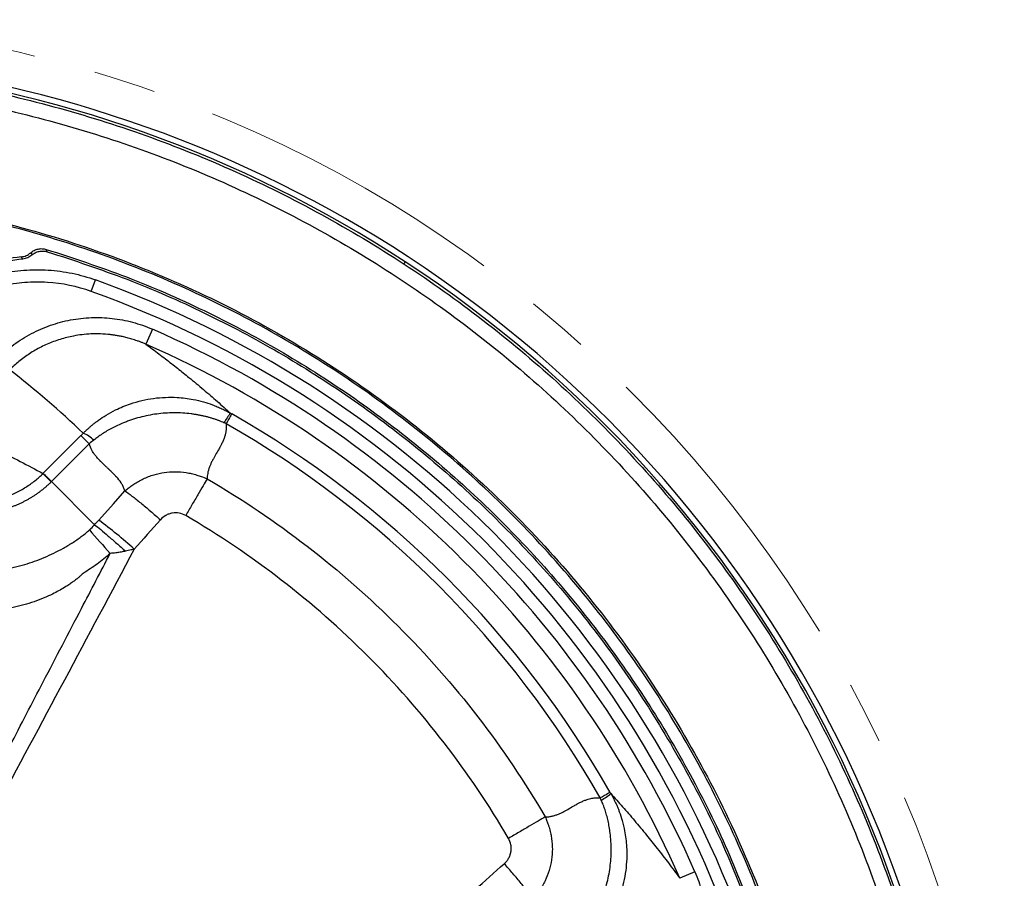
# Model space of a CAD drawing. Header units: millimetres. Extents: x 0 to 594, y 0 to 420.
# Tile 53 of 65: x 397 to 437, y 285 to 320. Entities that reach past the tile are written whole.
import ezdxf

# ---------------------------------------------------------------- set-up
doc = ezdxf.new("R2010")
doc.units = ezdxf.units.MM
doc.linetypes.add('CENTERX2', pattern=[20.32, 12.7, -2.54, 2.54, -2.54])
doc.layers.add('SLD-0', color=7, linetype='Continuous')

msp = doc.modelspace()

# ---------------------------------------------------------------- linework, layer by layer
at = {"color": 7, "linetype": 'Continuous', "lineweight": 25}
for p, q in [((396.969, 310.342), (397.022, 310.257)), ((397.645, 310.386), (397.604, 310.482)), ((396.644, 310.101), (396.584, 310.177)), ((412.208, 309.978), (412.136, 309.867)), ((399.436, 308.768), (399.605, 309.239)), ((401.92, 307.234), (401.653, 306.623)), ((397.475, 301.367), (399.011, 302.902)), ((399.349, 302.565), (397.813, 301.029)), ((397.813, 301.029), (399.567, 299.275)), ((424.004, 285.149), (423.393, 284.883))]:
    msp.add_line(p, q, dxfattribs=at)
at = {"color": 7, "linetype": 'Continuous', "lineweight": 25, "flags": 128}
msp.add_lwpolyline([(399.736, 299.462), (400.332, 300.131), (400.801, 300.656)], dxfattribs=at)
at = {"color": 7, "linetype": 'Continuous', "lineweight": 25}
for centre, radius, start, end in [((384.806, 268.036), 50.1, 56.8424, 84.0949), ((384.806, 268.036), 50.333, 56.8424, 84.003), ((384.806, 268.036), 50.1, 358.0382, 56.8424), ((384.806, 268.036), 50.333, 357.9253, 56.8424), ((384.806, 268.036), 43.78, 19.7563, 70.2437), ((384.806, 268.036), 43.28, 19.7563, 70.2437), ((384.806, 268.036), 42.771, 23.5856, 66.4144), ((384.806, 268.036), 42.104, 23.5856, 66.4144), ((406.888, 302.312), 2.334, 139.9425, 151.5587), ((384.806, 268.036), 41.133, 29.6432, 60.3571), ((384.806, 268.036), 40.671, 29.643, 60.357), ((398.651, 301.83), 1.251, 45.1822, 68.7828), ((410.509, 313.733), 17.978, 223.4965, 225.019), ((388.931, 284.751), 18.252, 47.8433, 53.7011), ((472.674, 363.248), 97.443, 221.19995, 221.95257), ((419.082, 290.118), 2.334, 298.4413, 310.0575)]:
    msp.add_arc(centre, radius, start, end, dxfattribs=at)
for points, knots in [([(389.901, 317.743), (390.812, 317.648), (393.025, 317.417), (396.49, 316.698), (400.273, 315.64), (403.96, 314.277), (407.529, 312.632), (410.958, 310.712), (414.226, 308.528), (417.312, 306.095), (420.198, 303.428), (422.866, 300.542), (425.299, 297.456), (427.482, 294.188), (429.402, 290.759), (431.048, 287.19), (432.408, 283.503), (433.474, 279.72), (434.245, 275.866), (434.692, 271.963), (434.86, 268.793), (434.769, 266.935), (434.741, 266.384)], [0, 0, 0, 0, 0.036576, 0.088876, 0.141176, 0.193477, 0.245777, 0.298077, 0.350377, 0.402677, 0.454977, 0.507277, 0.559577, 0.611877, 0.664177, 0.716477, 0.768777, 0.821077, 0.873378, 0.925678, 0.977978, 1, 1, 1, 1]), ([(389.635, 317.171), (390.603, 317.07), (392.858, 316.836), (396.35, 316.114), (400.088, 315.068), (403.73, 313.722), (407.256, 312.097), (410.644, 310.2), (413.873, 308.043), (416.922, 305.639), (419.773, 303.003), (422.409, 300.152), (424.813, 297.102), (426.97, 293.874), (428.867, 290.486), (430.493, 286.96), (431.837, 283.317), (432.89, 279.58), (433.652, 275.772), (434.092, 271.916), (434.259, 268.869), (434.174, 267.118), (434.152, 266.659)], [0, 0, 0, 0, 0.039394, 0.091728, 0.144062, 0.196396, 0.24873, 0.301064, 0.353398, 0.405732, 0.458066, 0.5104, 0.562734, 0.615068, 0.667402, 0.719736, 0.77207, 0.824404, 0.876738, 0.929072, 0.981406, 1, 1, 1, 1]), ([(387.559, 312.809), (388.148, 312.785), (390.2, 312.704), (393.679, 312.116), (397.943, 311.06), (402.081, 309.566), (406.054, 307.682), (409.824, 305.417), (413.354, 302.796), (416.612, 299.842), (419.566, 296.584), (422.187, 293.054), (424.452, 289.284), (426.337, 285.311), (427.827, 281.173), (428.896, 276.909), (429.556, 272.737), (429.646, 269.986), (429.687, 268.699)], [0, 0, 0, 0, 0.02635, 0.091787, 0.157224, 0.222661, 0.288098, 0.353536, 0.418973, 0.48441, 0.549847, 0.615284, 0.680721, 0.746159, 0.811596, 0.877033, 0.94247, 1, 1, 1, 1]), ([(396.584, 310.177), (396.654, 310.189), (396.796, 310.213), (396.911, 310.299), (396.969, 310.342)], [0, 0, 0, 0, 0.500293, 1, 1, 1, 1]), ([(396.644, 310.101), (396.715, 310.113), (396.853, 310.135), (396.966, 310.217), (397.022, 310.257)], [0, 0, 0, 0, 0.513984, 1, 1, 1, 1]), ([(396.969, 310.342), (397.014, 310.377), (397.104, 310.446), (397.267, 310.501), (397.437, 310.519), (397.548, 310.494), (397.604, 310.482)], [0, 0, 0, 0, 0.25019, 0.500075, 0.749904, 1, 1, 1, 1]), ([(397.022, 310.257), (397.064, 310.288), (397.151, 310.352), (397.309, 310.405), (397.479, 310.423), (397.59, 310.398), (397.645, 310.386)], [0, 0, 0, 0, 0.236845, 0.487057, 0.744367, 1, 1, 1, 1]), ([(396.584, 310.177), (396.149, 310.117), (395.277, 309.998), (394.038, 309.532), (392.88, 308.882), (392.225, 308.291), (391.897, 307.994)], [0, 0, 0, 0, 0.248963, 0.49946, 0.748566, 1, 1, 1, 1]), ([(391.953, 307.937), (392.282, 308.234), (392.936, 308.825), (394.096, 309.471), (395.337, 309.931), (396.209, 310.045), (396.644, 310.101)], [0, 0, 0, 0, 0.251426, 0.500531, 0.751052, 1, 1, 1, 1]), ([(392.288, 307.603), (392.406, 307.72), (392.527, 307.834), (392.778, 308.051), (392.908, 308.156), (393.305, 308.453), (393.582, 308.631), (394.157, 308.947), (394.455, 309.084), (394.919, 309.259), (395.077, 309.313), (395.394, 309.407), (395.554, 309.448), (396.034, 309.556), (396.359, 309.604), (396.85, 309.643), (397.015, 309.65), (397.347, 309.653), (397.513, 309.648), (398.007, 309.617), (398.332, 309.573), (398.975, 309.44), (399.292, 309.351), (399.605, 309.239)], [0, 0, 0, 0, 0.0625, 0.0625, 0.125, 0.125, 0.25, 0.25, 0.375, 0.375, 0.4375, 0.4375, 0.5, 0.5, 0.625, 0.625, 0.6875, 0.6875, 0.75, 0.75, 0.875, 0.875, 1, 1, 1, 1]), ([(399.436, 308.768), (398.855, 308.977), (398.258, 309.1), (397.494, 309.148), (397.339, 309.153), (397.031, 309.15), (396.878, 309.144), (396.421, 309.108), (396.12, 309.062), (395.674, 308.963), (395.526, 308.925), (395.232, 308.837), (395.085, 308.787), (394.654, 308.625), (394.377, 308.497), (393.843, 308.204), (393.586, 308.039), (393.217, 307.763), (393.096, 307.665), (392.864, 307.463), (392.751, 307.358), (392.642, 307.249)], [0, 0, 0, 0, 0.25, 0.25, 0.3125, 0.3125, 0.375, 0.375, 0.5, 0.5, 0.5625, 0.5625, 0.625, 0.625, 0.75, 0.75, 0.875, 0.875, 0.9375, 0.9375, 1, 1, 1, 1]), ([(395.641, 306.05), (395.843, 306.252), (396.057, 306.436), (396.51, 306.77), (396.748, 306.92), (397.124, 307.118), (397.253, 307.18), (397.513, 307.294), (397.645, 307.345), (398.043, 307.484), (398.315, 307.557), (398.87, 307.662), (399.155, 307.694), (399.72, 307.715), (400.001, 307.705), (400.42, 307.657), (400.56, 307.636), (400.839, 307.584), (400.978, 307.552), (401.39, 307.442), (401.658, 307.348), (401.92, 307.234)], [0, 0, 0, 0, 0.125, 0.125, 0.25, 0.25, 0.3125, 0.3125, 0.375, 0.375, 0.5, 0.5, 0.625, 0.625, 0.75, 0.75, 0.8125, 0.8125, 0.875, 0.875, 1, 1, 1, 1]), ([(401.653, 306.623), (401.614, 306.64), (401.536, 306.673), (401.42, 306.718), (401.308, 306.759), (401.198, 306.796), (401.092, 306.83), (400.99, 306.859), (400.891, 306.885), (400.797, 306.909), (400.707, 306.929), (400.621, 306.947), (400.54, 306.962), (400.464, 306.975), (400.392, 306.987), (400.326, 306.996), (400.265, 307.004), (400.092, 307.024), (399.812, 307.045), (399.428, 307.042), (399.064, 307.013), (398.736, 306.962), (398.438, 306.897), (398.164, 306.821), (397.898, 306.73), (397.638, 306.625), (397.388, 306.507), (397.148, 306.377), (396.917, 306.235), (396.698, 306.084), (396.491, 305.924), (396.294, 305.757), (396.172, 305.638), (396.112, 305.579)], [0, 0, 0, 0, 0.021432, 0.04218, 0.062223, 0.081538, 0.100108, 0.117913, 0.134937, 0.151166, 0.166586, 0.181185, 0.194951, 0.207875, 0.219949, 0.231163, 0.241513, 0.250991, 0.317949, 0.382059, 0.443066, 0.500771, 0.548419, 0.595813, 0.642879, 0.689548, 0.73575, 0.781424, 0.826512, 0.870959, 0.914717, 0.957743, 1, 1, 1, 1]), ([(401.653, 306.623), (401.744, 306.556), (401.924, 306.424), (402.189, 306.226), (402.447, 306.029), (402.698, 305.835), (402.942, 305.644), (403.179, 305.455), (403.534, 305.168), (403.998, 304.783), (404.561, 304.299), (404.924, 303.973), (405.102, 303.814)], [0, 0, 0, 0, 0.075767, 0.150015, 0.222742, 0.29395, 0.363637, 0.431805, 0.498453, 0.671295, 0.838477, 1, 1, 1, 1]), ([(399.104, 302.996), (399.134, 303.026), (399.196, 303.087), (399.292, 303.176), (399.393, 303.265), (399.499, 303.353), (399.609, 303.44), (399.788, 303.572), (400.055, 303.749), (400.485, 303.986), (401.12, 304.249), (401.965, 304.449), (402.832, 304.481), (403.512, 304.396), (403.987, 304.283), (404.312, 304.178), (404.56, 304.08), (404.75, 303.997), (404.93, 303.908), (405.045, 303.845), (405.102, 303.814)], [0, 0, 0, 0, 0.019744, 0.039952, 0.060627, 0.081769, 0.103382, 0.125466, 0.184427, 0.250913, 0.352093, 0.50048, 0.649218, 0.750031, 0.81613, 0.874478, 0.907384, 0.93927, 0.97014, 1, 1, 1, 1]), ([(404.836, 303.423), (404.802, 303.438), (404.732, 303.468), (404.625, 303.511), (404.514, 303.551), (404.399, 303.59), (404.281, 303.626), (404.159, 303.66), (404.033, 303.691), (403.903, 303.72), (403.77, 303.745), (403.633, 303.768), (403.43, 303.796), (403.15, 303.822), (402.8, 303.831), (402.445, 303.819), (402.095, 303.784), (401.748, 303.726), (401.406, 303.646), (401.125, 303.562), (400.905, 303.485), (400.716, 303.411), (400.507, 303.32), (400.283, 303.21), (400.074, 303.093), (399.88, 302.972), (399.7, 302.848), (399.588, 302.76), (399.533, 302.717)], [0, 0, 0, 0, 0.020112, 0.040752, 0.061915, 0.0836, 0.105805, 0.128529, 0.151771, 0.175531, 0.199808, 0.224602, 0.249912, 0.309955, 0.375086, 0.437266, 0.499631, 0.562394, 0.624836, 0.68715, 0.718514, 0.749441, 0.795709, 0.840183, 0.882856, 0.923723, 0.962776, 1, 1, 1, 1]), ([(405.15, 303.786), (405.149, 303.783), (405.128, 303.746), (405.051, 303.611), (404.994, 303.511), (404.922, 303.384)], [0, 0, 0, 0, 0.5, 0.5, 1, 1, 1, 1]), ([(393.698, 303.165), (394.341, 302.902), (394.979, 302.619), (396.236, 302.016), (396.857, 301.696), (397.467, 301.358)], [0, 0, 0, 0, 0.5, 0.5, 1, 1, 1, 1]), ([(404.922, 303.384), (404.924, 303.365), (404.927, 303.326), (404.928, 303.268), (404.927, 303.21), (404.923, 303.151), (404.916, 303.092), (404.907, 303.033), (404.894, 302.973), (404.879, 302.914), (404.861, 302.853), (404.831, 302.767), (404.786, 302.656), (404.727, 302.534), (404.659, 302.41), (404.572, 302.256), (404.483, 302.101), (404.397, 301.95), (404.337, 301.835), (404.28, 301.714), (404.235, 301.598), (404.198, 301.481), (404.172, 301.366), (404.155, 301.255), (404.152, 301.179), (404.151, 301.143)], [0, 0, 0, 0, 0.021782, 0.044043, 0.066806, 0.090096, 0.113934, 0.138339, 0.16333, 0.188924, 0.215138, 0.241985, 0.303275, 0.367207, 0.41456, 0.483269, 0.592936, 0.64205, 0.705037, 0.757746, 0.812064, 0.863344, 0.91168, 0.957187, 1, 1, 1, 1]), ([(399.011, 302.902), (399.02, 302.893), (399.054, 302.859), (399.169, 302.744), (399.25, 302.663), (399.349, 302.565)], [0, 0, 0, 0, 0.5, 0.5, 1, 1, 1, 1]), ([(400.801, 300.656), (400.786, 300.703), (400.768, 300.75), (400.737, 300.819), (400.726, 300.842), (400.705, 300.882), (400.65, 300.982), (400.57, 301.093), (400.489, 301.188), (400.478, 301.201), (400.473, 301.206), (400.471, 301.209), (400.466, 301.214), (400.45, 301.232), (400.405, 301.282), (400.321, 301.367), (400.23, 301.456), (400.17, 301.511), (400.156, 301.525), (400.152, 301.529), (400.15, 301.53), (400.147, 301.533), (400.138, 301.542), (400.1, 301.576), (399.963, 301.704), (399.867, 301.795), (399.824, 301.839), (399.819, 301.844), (399.818, 301.844), (399.818, 301.845), (399.818, 301.845), (399.815, 301.848), (399.807, 301.856), (399.78, 301.884), (399.718, 301.949), (399.633, 302.047), (399.569, 302.132), (399.536, 302.179), (399.529, 302.189), (399.528, 302.191), (399.527, 302.193), (399.524, 302.197), (399.518, 302.205), (399.498, 302.237), (399.426, 302.357), (399.376, 302.472), (399.349, 302.565)], [0, 0, 0, 0, 0.0625, 0.0625, 0.09375, 0.09375, 0.125, 0.25, 0.265625, 0.269531, 0.269531, 0.273438, 0.273438, 0.28125, 0.3125, 0.375, 0.4375, 0.453125, 0.457031, 0.457031, 0.458984, 0.458984, 0.460938, 0.46875, 0.5, 0.625, 0.640625, 0.642578, 0.643555, 0.643555, 0.644531, 0.644531, 0.648438, 0.65625, 0.6875, 0.75, 0.8125, 0.828125, 0.830078, 0.830078, 0.832031, 0.832031, 0.835938, 0.84375, 0.875, 1, 1, 1, 1]), ([(400.801, 300.656), (400.824, 300.675), (400.869, 300.712), (400.94, 300.766), (401.012, 300.818), (401.086, 300.87), (401.199, 300.945), (401.352, 301.038), (401.623, 301.178), (401.972, 301.314), (402.406, 301.412), (402.848, 301.443), (403.217, 301.414), (403.515, 301.357), (403.718, 301.303), (403.933, 301.233), (404.07, 301.177), (404.151, 301.143)], [0, 0, 0, 0, 0.024701, 0.049582, 0.074644, 0.099886, 0.125308, 0.188286, 0.250131, 0.380404, 0.499984, 0.620952, 0.749885, 0.809022, 0.87493, 0.925621, 1, 1, 1, 1]), ([(397.8, 301.016), (397.77, 300.987), (397.71, 300.928), (397.616, 300.843), (397.52, 300.76), (397.421, 300.68), (397.32, 300.603), (397.217, 300.528), (397.111, 300.456), (397.003, 300.387), (396.892, 300.321), (396.778, 300.258), (396.662, 300.197), (396.544, 300.14), (396.424, 300.086), (396.302, 300.036), (396.179, 299.989), (396.054, 299.946), (395.928, 299.907), (395.8, 299.871), (395.671, 299.839), (395.541, 299.81), (395.408, 299.786), (395.274, 299.765), (395.139, 299.748), (395.003, 299.736), (394.867, 299.727), (394.731, 299.723), (394.594, 299.723), (394.457, 299.727), (394.32, 299.735), (394.182, 299.748), (394.045, 299.764), (393.907, 299.786), (393.769, 299.811), (393.631, 299.841), (393.54, 299.865), (393.494, 299.876)], [0, 0, 0, 0, 0.027176, 0.054337, 0.081504, 0.1087, 0.135948, 0.163275, 0.190699, 0.218236, 0.245903, 0.273739, 0.301789, 0.330018, 0.358264, 0.386485, 0.414719, 0.442995, 0.471334, 0.499759, 0.528294, 0.556968, 0.585804, 0.614837, 0.644079, 0.673387, 0.702657, 0.731937, 0.761241, 0.790607, 0.820061, 0.849623, 0.879313, 0.909197, 0.939286, 0.96956, 1, 1, 1, 1]), ([(393.576, 300.333), (393.6, 300.326), (393.681, 300.305), (393.852, 300.266), (394.092, 300.225), (394.358, 300.198), (394.718, 300.185), (395.153, 300.212), (395.58, 300.297), (395.898, 300.391), (396.129, 300.475), (396.352, 300.572), (396.565, 300.681), (396.768, 300.8), (396.96, 300.928), (397.141, 301.064), (397.31, 301.207), (397.415, 301.308), (397.467, 301.358)], [0, 0, 0, 0, 0.0178137, 0.0592655, 0.1250529, 0.1912408, 0.2499355, 0.3814904, 0.5001927, 0.5592727, 0.6176749, 0.6752968, 0.7320438, 0.7878306, 0.8425811, 0.8962289, 0.9487175, 1, 1, 1, 1]), ([(397.475, 301.367), (397.485, 301.357), (397.519, 301.323), (397.633, 301.209), (397.713, 301.129), (397.813, 301.029)], [0, 0, 0, 0, 0.5, 0.5, 1, 1, 1, 1]), ([(397.813, 301.029), (397.813, 301.029), (397.813, 301.029), (397.813, 301.029), (397.813, 301.029), (397.812, 301.028), (397.811, 301.027), (397.809, 301.026), (397.806, 301.022), (397.802, 301.019), (397.8, 301.016)], [0, 0, 0, 0, 0.015625, 0.015625, 0.03125, 0.0625, 0.125, 0.25, 0.5, 1, 1, 1, 1]), ([(404.151, 301.143), (404.104, 301.062), (404.047, 300.965), (403.92, 300.747), (403.848, 300.624), (403.695, 300.362), (403.613, 300.223), (403.446, 299.937), (403.361, 299.79), (403.277, 299.646)], [0, 0, 0, 0, 0.25, 0.25, 0.5, 0.5, 0.75, 0.75, 1, 1, 1, 1]), ([(404.151, 301.143), (405.567, 300.316), (406.93, 299.397), (409.526, 297.394), (410.76, 296.309), (413.079, 293.99), (414.164, 292.756), (416.168, 290.159), (417.086, 288.797), (417.913, 287.381)], [0, 0, 0, 0, 0.25, 0.25, 0.5, 0.5, 0.75, 0.75, 1, 1, 1, 1]), ([(400.801, 300.656), (400.884, 300.598), (400.982, 300.526), (401.2, 300.358), (401.32, 300.263), (401.575, 300.055), (401.709, 299.942), (401.98, 299.711), (402.116, 299.593), (402.247, 299.476)], [0, 0, 0, 0, 0.25, 0.25, 0.5, 0.5, 0.75, 0.75, 1, 1, 1, 1]), ([(403.277, 299.646), (403.195, 299.694), (403.106, 299.727), (402.919, 299.761), (402.825, 299.761), (402.685, 299.737), (402.639, 299.725), (402.551, 299.695), (402.507, 299.675), (402.384, 299.606), (402.311, 299.547), (402.247, 299.476)], [0, 0, 0, 0, 0.25, 0.25, 0.5, 0.5, 0.625, 0.625, 0.75, 0.75, 1, 1, 1, 1]), ([(416.417, 286.507), (415.627, 287.858), (414.75, 289.16), (412.837, 291.639), (410.765, 293.995), (408.409, 296.067), (405.93, 297.98), (404.629, 298.857), (403.277, 299.646)], [0, 0, 0, 0, 0.25, 0.25, 0.5, 0.75, 0.75, 1, 1, 1, 1]), ([(392.875, 297.607), (392.924, 297.594), (393.021, 297.568), (393.168, 297.533), (393.313, 297.502), (393.458, 297.474), (393.602, 297.45), (393.745, 297.428), (393.886, 297.41), (394.027, 297.395), (394.167, 297.382), (394.306, 297.373), (394.443, 297.367), (394.839, 297.356), (395.461, 297.385), (396.178, 297.508), (396.717, 297.65), (397.264, 297.83), (397.789, 298.053), (398.235, 298.287), (398.46, 298.414), (398.583, 298.488), (398.705, 298.564), (398.85, 298.661), (399.025, 298.788), (399.195, 298.922), (399.303, 299.016), (399.357, 299.064)], [0, 0, 0, 0, 0.021978, 0.04375, 0.065308, 0.086647, 0.107762, 0.128647, 0.149315, 0.169796, 0.190094, 0.210216, 0.230169, 0.249958, 0.382007, 0.499657, 0.565084, 0.624289, 0.749514, 0.812157, 0.843407, 0.861924, 0.874624, 0.90621, 0.937613, 0.968867, 1, 1, 1, 1]), ([(399.567, 299.275), (399.64, 299.219), (399.724, 299.151), (399.912, 298.996), (400.015, 298.909), (400.234, 298.721), (400.35, 298.62), (400.586, 298.411), (400.706, 298.304), (400.824, 298.197)], [0, 0, 0, 0, 0.25, 0.25, 0.5, 0.5, 0.75, 0.75, 1, 1, 1, 1]), ([(401.181, 298.282), (400.235, 296.502), (399.287, 294.723), (397.388, 291.168), (396.437, 289.391), (394.523, 285.843), (393.562, 284.072), (392.098, 281.427), (391.606, 280.547), (390.856, 279.235), (390.603, 278.799), (390.092, 277.93), (389.832, 277.498), (389.574, 277.065)], [0, 0, 0, 0, 0.25, 0.25, 0.5, 0.5, 0.75, 0.75, 0.875, 0.875, 0.9375, 0.9375, 1, 1, 1, 1]), ([(400.824, 298.197), (400.794, 298.19), (400.736, 298.177), (400.648, 298.161), (400.559, 298.146), (400.471, 298.133), (400.383, 298.122), (400.294, 298.113), (400.236, 298.109), (400.206, 298.106)], [0, 0, 0, 0, 0.143148, 0.286097, 0.428913, 0.571657, 0.714385, 0.85715, 1, 1, 1, 1]), ([(401.181, 298.282), (401.14, 298.272), (401.06, 298.251), (400.941, 298.223), (400.862, 298.205), (400.824, 298.197)], [0, 0, 0, 0, 0.343049, 0.676392, 1, 1, 1, 1]), ([(389.555, 277.077), (389.577, 277.127), (389.628, 277.239), (389.727, 277.464), (389.854, 277.755), (390.003, 278.093), (390.152, 278.423), (390.306, 278.753), (390.517, 279.196), (390.895, 279.975), (391.438, 281.076), (392.316, 282.832), (393.424, 285.023), (394.767, 287.646), (396.119, 290.265), (397.542, 293.005), (398.905, 295.619), (399.816, 297.36), (400.206, 298.106)], [0, 0, 0, 0, 0.0069957, 0.0156351, 0.0312747, 0.0474404, 0.0625438, 0.0773782, 0.0937955, 0.1250422, 0.1875334, 0.2500249, 0.3750116, 0.5000052, 0.6250035, 0.7500028, 0.8928583, 1, 1, 1, 1]), ([(400.206, 298.106), (400.035, 297.954), (399.858, 297.81), (399.582, 297.608), (399.488, 297.544), (399.299, 297.417), (399.203, 297.355), (399.107, 297.294)], [0, 0, 0, 0, 0.5, 0.5, 0.75, 0.75, 1, 1, 1, 1]), ([(399.107, 297.294), (399.081, 297.27), (399.024, 297.218), (398.931, 297.138), (398.822, 297.05), (398.696, 296.955), (398.554, 296.854), (398.301, 296.689), (397.988, 296.513), (397.456, 296.264), (396.796, 296.024), (396.001, 295.839), (395.243, 295.741), (394.674, 295.718), (394.234, 295.729), (393.935, 295.746), (393.635, 295.776), (393.335, 295.816), (393.035, 295.868), (392.735, 295.93), (392.537, 295.981), (392.438, 296.006)], [0, 0, 0, 0, 0.015082, 0.032545, 0.052392, 0.074629, 0.099263, 0.126302, 0.203085, 0.251547, 0.375735, 0.500797, 0.597392, 0.700134, 0.742157, 0.784512, 0.827162, 0.870075, 0.913213, 0.956537, 1, 1, 1, 1]), ([(420.584, 288.332), (420.605, 288.294), (420.647, 288.218), (420.707, 288.101), (420.766, 287.98), (420.822, 287.854), (420.877, 287.724), (420.956, 287.517), (421.054, 287.214), (421.167, 286.738), (421.252, 286.058), (421.218, 285.191), (421.019, 284.346), (420.755, 283.713), (420.519, 283.284), (420.33, 282.999), (420.169, 282.785), (420.037, 282.624), (419.904, 282.474), (419.812, 282.38), (419.766, 282.334)], [0, 0, 0, 0, 0.01983, 0.040111, 0.060844, 0.082031, 0.103673, 0.125771, 0.184289, 0.250625, 0.351418, 0.500113, 0.64838, 0.749525, 0.815579, 0.874205, 0.907246, 0.939221, 0.970137, 1, 1, 1, 1]), ([(420.556, 288.38), (420.553, 288.379), (420.517, 288.358), (420.38, 288.28), (420.28, 288.223), (420.155, 288.152)], [0, 0, 0, 0, 0.5, 0.5, 1, 1, 1, 1]), ([(420.584, 288.332), (420.663, 288.244), (420.823, 288.066), (421.063, 287.794), (421.305, 287.516), (421.548, 287.231), (421.792, 286.939), (422.104, 286.56), (422.485, 286.084), (422.938, 285.499), (423.239, 285.091), (423.393, 284.883)], [0, 0, 0, 0, 0.080054, 0.161522, 0.244406, 0.328704, 0.414418, 0.501547, 0.659422, 0.825573, 1, 1, 1, 1]), ([(417.913, 287.381), (417.933, 287.381), (417.974, 287.382), (418.035, 287.387), (418.097, 287.396), (418.159, 287.407), (418.223, 287.422), (418.287, 287.439), (418.353, 287.46), (418.419, 287.485), (418.501, 287.518), (418.605, 287.567), (418.72, 287.627), (418.871, 287.713), (419.026, 287.801), (419.18, 287.889), (419.304, 287.957), (419.426, 288.016), (419.55, 288.066), (419.662, 288.103), (419.762, 288.129), (419.861, 288.147), (419.959, 288.157), (420.057, 288.159), (420.122, 288.154), (420.155, 288.152)], [0, 0, 0, 0, 0.023453, 0.047719, 0.072825, 0.098795, 0.12565, 0.15341, 0.182091, 0.211711, 0.242283, 0.294922, 0.357942, 0.40707, 0.516755, 0.58539, 0.632812, 0.696678, 0.758009, 0.802395, 0.84505, 0.886049, 0.925475, 0.963424, 1, 1, 1, 1]), ([(419.487, 282.763), (419.511, 282.792), (419.558, 282.851), (419.627, 282.944), (419.695, 283.041), (419.762, 283.142), (419.828, 283.248), (419.893, 283.358), (419.956, 283.472), (420.018, 283.59), (420.078, 283.713), (420.136, 283.84), (420.195, 283.98), (420.254, 284.133), (420.332, 284.354), (420.416, 284.635), (420.496, 284.977), (420.554, 285.323), (420.589, 285.673), (420.602, 286.028), (420.592, 286.378), (420.563, 286.696), (420.522, 286.973), (420.473, 287.216), (420.416, 287.447), (420.349, 287.665), (420.276, 287.871), (420.221, 288.002), (420.193, 288.066)], [0, 0, 0, 0, 0.020057, 0.04066, 0.061806, 0.083492, 0.105716, 0.128477, 0.151774, 0.175607, 0.199973, 0.224873, 0.250306, 0.281229, 0.312596, 0.375198, 0.437414, 0.499956, 0.562396, 0.624659, 0.689664, 0.749633, 0.795728, 0.840082, 0.882691, 0.923553, 0.962661, 1, 1, 1, 1]), ([(417.913, 287.381), (417.832, 287.334), (417.736, 287.277), (417.517, 287.15), (417.395, 287.078), (417.133, 286.925), (416.993, 286.843), (416.707, 286.676), (416.561, 286.591), (416.417, 286.507)], [0, 0, 0, 0, 0.25, 0.25, 0.5, 0.5, 0.75, 0.75, 1, 1, 1, 1]), ([(417.913, 287.381), (417.926, 287.352), (417.95, 287.296), (417.981, 287.215), (418.009, 287.141), (418.032, 287.075), (418.051, 287.016), (418.085, 286.905), (418.127, 286.745), (418.169, 286.523), (418.195, 286.304), (418.209, 286.006), (418.183, 285.634), (418.083, 285.196), (417.918, 284.778), (417.754, 284.487), (417.631, 284.301), (417.558, 284.198), (417.488, 284.106), (417.441, 284.048), (417.427, 284.031)], [0, 0, 0, 0, 0.026923, 0.051504, 0.073684, 0.093411, 0.110641, 0.125334, 0.191161, 0.25006, 0.314345, 0.375278, 0.499855, 0.624973, 0.749634, 0.874844, 0.902781, 0.937313, 0.980695, 1, 1, 1, 1]), ([(416.246, 285.477), (416.281, 285.509), (416.314, 285.543), (416.373, 285.616), (416.4, 285.655), (416.446, 285.738), (416.465, 285.78), (416.496, 285.869), (416.508, 285.915), (416.523, 286.008), (416.527, 286.055), (416.527, 286.149), (416.523, 286.196), (416.498, 286.336), (416.465, 286.424), (416.417, 286.507)], [0, 0, 0, 0, 0.125, 0.125, 0.25, 0.25, 0.375, 0.375, 0.5, 0.5, 0.625, 0.625, 0.75, 0.75, 1, 1, 1, 1]), ([(417.427, 284.031), (417.368, 284.114), (417.296, 284.211), (417.128, 284.43), (417.033, 284.55), (416.825, 284.805), (416.713, 284.939), (416.482, 285.21), (416.363, 285.346), (416.246, 285.477)], [0, 0, 0, 0, 0.25, 0.25, 0.5, 0.5, 0.75, 0.75, 1, 1, 1, 1]), ([(424.004, 285.149), (424.118, 284.888), (424.211, 284.621), (424.357, 284.078), (424.41, 283.802), (424.458, 283.379), (424.469, 283.236), (424.48, 282.953), (424.48, 282.812), (424.465, 282.39), (424.434, 282.11), (424.33, 281.555), (424.256, 281.278), (424.07, 280.744), (423.958, 280.486), (423.761, 280.113), (423.691, 279.99), (423.54, 279.75), (423.46, 279.632), (423.207, 279.288), (423.022, 279.073), (422.82, 278.871)], [0, 0, 0, 0, 0.125, 0.125, 0.25, 0.25, 0.3125, 0.3125, 0.375, 0.375, 0.5, 0.5, 0.625, 0.625, 0.75, 0.75, 0.8125, 0.8125, 0.875, 0.875, 1, 1, 1, 1])]:
    msp.add_open_spline(points, degree=3, knots=knots, dxfattribs=at)
for points in [[(429.478, 271.835), (429.334, 273.136), (429.047, 275.738), (428.184, 279.575), (427.014, 283.325), (425.514, 286.958), (423.703, 290.446), (421.594, 293.762), (419.203, 296.881), (416.549, 299.778), (413.651, 302.433), (410.532, 304.824), (407.216, 306.933), (403.728, 308.743), (400.095, 310.244), (396.345, 311.414), (392.508, 312.276), (389.906, 312.564), (388.605, 312.708)], [(397.604, 310.482), (398.696, 310.126), (400.882, 309.413), (404.042, 308.025), (407.092, 306.413), (410.006, 304.565), (412.768, 302.497), (415.36, 300.221), (417.768, 297.75), (419.977, 295.1), (421.974, 292.286), (423.741, 289.324), (425.292, 286.24), (426.117, 284.094), (426.53, 283.022)], [(397.645, 310.386), (398.734, 310.029), (400.911, 309.315), (404.058, 307.928), (407.096, 306.318), (409.997, 304.473), (412.748, 302.41), (415.329, 300.139), (417.727, 297.675), (419.927, 295.033), (421.916, 292.228), (423.676, 289.276), (425.221, 286.202), (426.043, 284.064), (426.454, 282.994)], [(399.104, 302.996), (398.152, 303.911), (397.151, 304.775), (396.112, 305.579)], [(405.102, 303.814), (405.118, 303.804), (405.134, 303.795), (405.15, 303.786)], [(404.922, 303.384), (404.894, 303.397), (404.865, 303.41), (404.836, 303.423)], [(399.011, 302.902), (399.042, 302.934), (399.073, 302.965), (399.104, 302.996)], [(399.533, 302.717), (399.471, 302.667), (399.409, 302.616), (399.349, 302.565)], [(397.467, 301.358), (397.47, 301.361), (397.473, 301.364), (397.475, 301.367)], [(399.567, 299.275), (399.624, 299.337), (399.68, 299.399), (399.736, 299.462)], [(402.247, 299.476), (401.892, 299.078), (401.536, 298.68), (401.181, 298.282)], [(399.357, 299.064), (399.431, 299.13), (399.501, 299.202), (399.567, 299.275)], [(420.556, 288.38), (420.565, 288.364), (420.575, 288.348), (420.584, 288.332)], [(420.193, 288.066), (420.181, 288.095), (420.168, 288.123), (420.155, 288.152)], [(415.052, 284.411), (415.45, 284.766), (415.848, 285.122), (416.246, 285.477)]]:
    msp.add_open_spline(points, degree=3, dxfattribs=at)
at = {"layer": 'SLD-0', "color": 7, "linetype": 'CENTERX2', "lineweight": 18}
msp.add_circle((384.806, 268.036), 51.794, dxfattribs=at)

doc.saveas('drawing.dxf')
